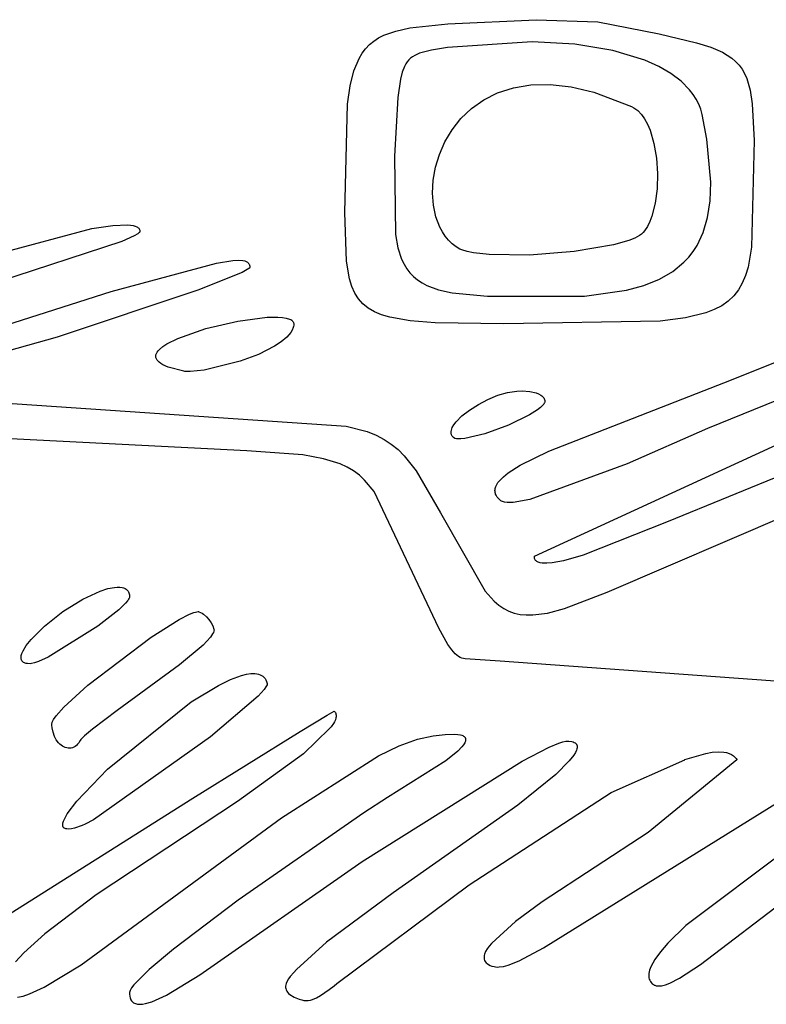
# Model space of a CAD drawing. Extents: x -74.1 to 10.8, y -36.7 to 44.6.
# Tile 133 of 199: x -26.38 to -25.735, y -11.421 to -10.569. Entities that reach past the tile are written whole.
import ezdxf

# ---------------------------------------------------------------- set-up
doc = ezdxf.new("R2010")
doc.units = 0

msp = doc.modelspace()

# ---------------------------------------------------------------- linework, layer by layer
at = {"layer": 'Layer 1', "color": 7, "linetype": 'CONTINUOUS'}
for p, q in [((-26.009943, -10.572795), (-25.933516, -10.569117)), ((-25.933516, -10.569117), (-25.880192, -10.571111)), ((-26.065223, -10.582622), (-26.054846, -10.578934)), ((-26.054846, -10.578934), (-26.0426, -10.576266)), ((-26.0426, -10.576266), (-26.009943, -10.572795)), ((-25.880192, -10.571111), (-25.827071, -10.581273)), ((-26.077611, -10.590689), (-26.073881, -10.587615)), ((-26.073881, -10.587615), (-26.069758, -10.584938)), ((-26.069758, -10.584938), (-26.065223, -10.582622)), ((-25.827071, -10.581273), (-25.794994, -10.589094)), ((-26.083967, -10.59817), (-26.080967, -10.594196)), ((-26.080967, -10.594196), (-26.077611, -10.590689)), ((-26.023943, -10.595426), (-26.034415, -10.598117)), ((-26.010071, -10.593273), (-26.023943, -10.595426)), ((-25.937065, -10.588369), (-26.010071, -10.593273)), ((-25.900108, -10.590384), (-25.937065, -10.588369)), ((-25.867391, -10.595699), (-25.900108, -10.590384)), ((-25.839534, -10.604148), (-25.867391, -10.595699)), ((-25.794994, -10.589094), (-25.782697, -10.593)), ((-25.782697, -10.593), (-25.772604, -10.597312)), ((-26.09102, -10.613253), (-26.08663, -10.602647)), ((-26.08663, -10.602647), (-26.083967, -10.59817)), ((-26.043548, -10.603918), (-26.044931, -10.605575)), ((-26.042029, -10.602449), (-26.043548, -10.603918)), ((-26.040364, -10.601152), (-26.042029, -10.602449)), ((-26.038546, -10.600009), (-26.040364, -10.601152)), ((-26.034415, -10.598117), (-26.038546, -10.600009)), ((-25.827622, -10.609496), (-25.839534, -10.604148)), ((-25.772604, -10.597312), (-25.768316, -10.599716)), ((-25.768316, -10.599716), (-25.764497, -10.602336)), ((-25.764497, -10.602336), (-25.761121, -10.605211)), ((-26.094285, -10.626295), (-26.09102, -10.613253)), ((-26.047321, -10.609523), (-26.049266, -10.614433)), ((-26.046186, -10.607438), (-26.047321, -10.609523)), ((-26.044931, -10.605575), (-26.046186, -10.607438)), ((-25.817158, -10.615567), (-25.827622, -10.609496)), ((-25.761121, -10.605211), (-25.75816, -10.608378)), ((-25.75816, -10.608378), (-25.755587, -10.611876)), ((-25.755587, -10.611876), (-25.753374, -10.615744)), ((-26.050833, -10.620441), (-26.053103, -10.636305)), ((-26.049266, -10.614433), (-26.050833, -10.620441)), ((-25.80822, -10.62234), (-25.817158, -10.615567)), ((-25.753374, -10.615744), (-25.751495, -10.620019)), ((-25.751495, -10.620019), (-25.74863, -10.629945)), ((-26.096573, -10.642058), (-26.094285, -10.626295)), ((-25.966822, -10.632425), (-25.95326, -10.628043)), ((-25.95326, -10.628043), (-25.938179, -10.625568)), ((-25.938179, -10.625568), (-25.921561, -10.625232)), ((-25.921561, -10.625232), (-25.903392, -10.627268)), ((-25.903392, -10.627268), (-25.883654, -10.631911)), ((-25.800885, -10.629794), (-25.80822, -10.62234)), ((-25.797843, -10.63377), (-25.800885, -10.629794)), ((-25.74863, -10.629945), (-25.746773, -10.641961)), ((-26.053103, -10.636305), (-26.056071, -10.687273)), ((-25.989449, -10.64597), (-25.978879, -10.638478)), ((-25.978879, -10.638478), (-25.966822, -10.632425)), ((-25.883654, -10.631911), (-25.851071, -10.644273)), ((-25.795231, -10.637908), (-25.797843, -10.63377)), ((-25.793059, -10.642207), (-25.795231, -10.637908)), ((-26.099053, -10.735774), (-26.096573, -10.642058)), ((-25.998546, -10.654666), (-25.989449, -10.64597)), ((-25.851071, -10.644273), (-25.849214, -10.645226)), ((-25.849214, -10.645226), (-25.847439, -10.64639)), ((-25.847439, -10.64639), (-25.845746, -10.647754)), ((-25.791335, -10.646663), (-25.793059, -10.642207)), ((-25.790071, -10.651273), (-25.791335, -10.646663)), ((-25.746773, -10.641961), (-25.745213, -10.673485)), ((-26.006188, -10.664334), (-25.998546, -10.654666)), ((-25.845746, -10.647754), (-25.842604, -10.651048)), ((-25.842604, -10.651048), (-25.839788, -10.655029)), ((-25.839788, -10.655029), (-25.837294, -10.659619)), ((-25.786105, -10.672494), (-25.790071, -10.651273)), ((-26.01239, -10.67474), (-26.006188, -10.664334)), ((-25.837294, -10.659619), (-25.835122, -10.664738)), ((-25.835122, -10.664738), (-25.831734, -10.676254)), ((-25.782614, -10.709672), (-25.786105, -10.672494)), ((-26.017169, -10.685649), (-26.01239, -10.67474)), ((-25.831734, -10.676254), (-25.829609, -10.688949)), ((-25.745213, -10.673485), (-25.747306, -10.765848)), ((-26.056071, -10.687273), (-26.055134, -10.754852)), ((-26.02054, -10.696829), (-26.017169, -10.685649)), ((-25.829609, -10.688949), (-25.828732, -10.702194)), ((-26.02252, -10.708046), (-26.02054, -10.696829)), ((-25.828732, -10.702194), (-25.829087, -10.715362)), ((-26.023124, -10.719066), (-26.02252, -10.708046)), ((-25.829087, -10.715362), (-25.830661, -10.727826)), ((-25.783165, -10.725742), (-25.782614, -10.709672)), ((-26.022369, -10.729656), (-26.023124, -10.719066)), ((-26.02027, -10.739582), (-26.022369, -10.729656)), ((-25.830661, -10.727826), (-25.833439, -10.738956)), ((-25.785299, -10.740207), (-25.783165, -10.725742)), ((-26.097429, -10.777916), (-26.099053, -10.735774)), ((-26.016845, -10.748611), (-26.02027, -10.739582)), ((-25.833439, -10.738956), (-25.835274, -10.743826)), ((-25.789052, -10.753121), (-25.785299, -10.740207)), ((-26.317547, -10.749849), (-26.299402, -10.74712)), ((-26.299402, -10.74712), (-26.28644, -10.746623)), ((-26.28644, -10.746623), (-26.281904, -10.747207)), ((-26.281904, -10.747207), (-26.280122, -10.747707)), ((-26.280122, -10.747707), (-26.278664, -10.748345)), ((-26.278664, -10.748345), (-26.278056, -10.748716)), ((-26.278056, -10.748716), (-26.27753, -10.749121)), ((-26.27753, -10.749121), (-26.277084, -10.74956)), ((-26.277084, -10.74956), (-26.27672, -10.750034)), ((-26.014639, -10.752715), (-26.016845, -10.748611)), ((-25.837405, -10.748126), (-25.839829, -10.75178)), ((-25.835274, -10.743826), (-25.837405, -10.748126)), ((-26.436145, -10.781501), (-26.317547, -10.749849)), ((-26.281122, -10.7562), (-26.29176, -10.761077)), ((-26.277927, -10.754317), (-26.281122, -10.7562)), ((-26.276904, -10.753528), (-26.277927, -10.754317)), ((-26.276542, -10.753173), (-26.276904, -10.753528)), ((-26.27672, -10.750034), (-26.276436, -10.750543)), ((-26.276282, -10.752846), (-26.276542, -10.753173)), ((-26.276436, -10.750543), (-26.276234, -10.751085)), ((-26.27619, -10.752692), (-26.276282, -10.752846)), ((-26.276234, -10.751085), (-26.276112, -10.751662)), ((-26.276124, -10.752545), (-26.27619, -10.752692)), ((-26.276085, -10.752406), (-26.276124, -10.752545)), ((-26.276112, -10.751662), (-26.276071, -10.752273)), ((-26.276075, -10.752339), (-26.276085, -10.752406)), ((-26.276071, -10.752273), (-26.276075, -10.752339)), ((-26.055134, -10.754852), (-26.05301, -10.766528)), ((-26.012108, -10.756508), (-26.014639, -10.752715)), ((-26.009253, -10.75996), (-26.012108, -10.756508)), ((-25.848227, -10.758088), (-25.853413, -10.760205)), ((-25.844134, -10.755841), (-25.848227, -10.758088)), ((-25.842535, -10.75467), (-25.844134, -10.755841)), ((-25.84115, -10.753339), (-25.842535, -10.75467)), ((-25.839829, -10.75178), (-25.84115, -10.753339)), ((-25.794464, -10.764542), (-25.789052, -10.753121)), ((-26.29176, -10.761077), (-26.489832, -10.825541)), ((-26.05301, -10.766528), (-26.049814, -10.776412)), ((-26.006076, -10.763041), (-26.009253, -10.75996)), ((-26.002579, -10.765722), (-26.006076, -10.763041)), ((-25.999539, -10.767551), (-26.002579, -10.765722)), ((-25.866588, -10.764023), (-25.900809, -10.769799)), ((-25.853413, -10.760205), (-25.866588, -10.764023)), ((-25.797803, -10.769709), (-25.794464, -10.764542)), ((-25.747306, -10.765848), (-25.750358, -10.783089)), ((-25.997737, -10.76834), (-25.999539, -10.767551)), ((-25.993268, -10.769725), (-25.997737, -10.76834)), ((-25.987745, -10.770857), (-25.993268, -10.769725)), ((-25.974017, -10.772393), (-25.987745, -10.770857)), ((-25.939163, -10.772734), (-25.974017, -10.772393)), ((-25.900809, -10.769799), (-25.939163, -10.772734)), ((-25.805773, -10.778992), (-25.801571, -10.774523)), ((-25.801571, -10.774523), (-25.797803, -10.769709)), ((-26.30094, -10.804161), (-26.209828, -10.779783)), ((-26.209828, -10.779783), (-26.195799, -10.777563)), ((-26.195799, -10.777563), (-26.190796, -10.777293)), ((-26.190796, -10.777293), (-26.186973, -10.777547)), ((-26.186973, -10.777547), (-26.185467, -10.777862)), ((-26.185467, -10.777862), (-26.18421, -10.778299)), ((-26.18421, -10.778299), (-26.183671, -10.778561)), ((-26.183671, -10.778561), (-26.183188, -10.778853)), ((-26.183188, -10.778853), (-26.182761, -10.779173)), ((-26.182761, -10.779173), (-26.182386, -10.779521)), ((-26.182386, -10.779521), (-26.182062, -10.779897)), ((-26.182062, -10.779897), (-26.181788, -10.780301)), ((-26.181788, -10.780301), (-26.181561, -10.780731)), ((-26.181561, -10.780731), (-26.18138, -10.781188)), ((-26.181268, -10.783753), (-26.181419, -10.783938)), ((-26.18138, -10.781188), (-26.181242, -10.781672)), ((-26.181159, -10.78358), (-26.181268, -10.783753)), ((-26.181242, -10.781672), (-26.181146, -10.78218)), ((-26.181121, -10.783499), (-26.181159, -10.78358)), ((-26.181146, -10.78218), (-26.181071, -10.783273)), ((-26.181093, -10.783421), (-26.181121, -10.783499)), ((-26.181077, -10.783345), (-26.181093, -10.783421)), ((-26.181071, -10.783273), (-26.181077, -10.783345)), ((-26.094787, -10.793366), (-26.097429, -10.777916)), ((-26.049814, -10.776412), (-26.047764, -10.780729)), ((-26.047764, -10.780729), (-26.045387, -10.784653)), ((-25.815497, -10.786921), (-25.805773, -10.778992)), ((-25.750358, -10.783089), (-25.752586, -10.790461)), ((-26.187741, -10.78775), (-26.226066, -10.803157)), ((-26.183195, -10.785302), (-26.187741, -10.78775)), ((-26.181848, -10.784345), (-26.183195, -10.785302)), ((-26.181419, -10.783938), (-26.181848, -10.784345)), ((-26.045387, -10.784653), (-26.042663, -10.788203)), ((-26.042663, -10.788203), (-26.039571, -10.791398)), ((-26.039571, -10.791398), (-26.036094, -10.794257)), ((-25.827012, -10.79355), (-25.815497, -10.786921)), ((-25.752586, -10.790461), (-25.755361, -10.797059)), ((-26.092783, -10.799853), (-26.094787, -10.793366)), ((-26.090236, -10.805576), (-26.092783, -10.799853)), ((-26.036094, -10.794257), (-26.032209, -10.796796)), ((-26.032209, -10.796796), (-26.027899, -10.799036)), ((-26.027899, -10.799036), (-26.017919, -10.80269)), ((-25.85557, -10.803134), (-25.840357, -10.798936)), ((-25.840357, -10.798936), (-25.827012, -10.79355)), ((-25.764825, -10.88077), (-25.552651, -10.795045)), ((-25.755361, -10.797059), (-25.758744, -10.802925)), ((-26.403325, -10.836868), (-26.30094, -10.804161)), ((-26.226066, -10.803157), (-26.34771, -10.843696)), ((-26.087083, -10.810585), (-26.090236, -10.805576)), ((-26.017919, -10.80269), (-26.005998, -10.805365)), ((-26.005998, -10.805365), (-25.975694, -10.808375)), ((-25.975694, -10.808375), (-25.89175, -10.808187)), ((-25.89175, -10.808187), (-25.85557, -10.803134)), ((-25.762793, -10.808102), (-25.767569, -10.812632)), ((-25.758744, -10.802925), (-25.762793, -10.808102)), ((-26.083258, -10.814927), (-26.087083, -10.810585)), ((-26.078696, -10.818648), (-26.083258, -10.814927)), ((-25.773132, -10.81656), (-25.77954, -10.819928)), ((-25.767569, -10.812632), (-25.773132, -10.81656)), ((-26.073334, -10.821798), (-26.078696, -10.818648)), ((-26.067106, -10.824423), (-26.073334, -10.821798)), ((-26.059947, -10.826571), (-26.067106, -10.824423)), ((-25.786854, -10.822778), (-25.804439, -10.827099)), ((-25.77954, -10.819928), (-25.786854, -10.822778)), ((-26.218975, -10.836296), (-26.191439, -10.829829)), ((-26.191439, -10.829829), (-26.166091, -10.826545)), ((-26.166091, -10.826545), (-26.156767, -10.826401)), ((-26.156767, -10.826401), (-26.152842, -10.826691)), ((-26.152842, -10.826691), (-26.149491, -10.82724)), ((-26.149491, -10.82724), (-26.146776, -10.828059)), ((-26.146776, -10.828059), (-26.145676, -10.828575)), ((-26.145676, -10.828575), (-26.144759, -10.829163)), ((-26.144759, -10.829163), (-26.144372, -10.829485)), ((-26.144372, -10.829485), (-26.144033, -10.829825)), ((-26.144033, -10.829825), (-26.143743, -10.830185)), ((-26.143743, -10.830185), (-26.143504, -10.830563)), ((-26.14329, -10.834423), (-26.143559, -10.835492)), ((-26.143504, -10.830563), (-26.143316, -10.830961)), ((-26.143316, -10.830961), (-26.143181, -10.831379)), ((-26.143127, -10.83335), (-26.14329, -10.834423)), ((-26.143181, -10.831379), (-26.143099, -10.831816)), ((-26.143071, -10.832273), (-26.143127, -10.83335)), ((-26.143099, -10.831816), (-26.143071, -10.832273)), ((-26.042578, -10.829626), (-26.059947, -10.826571)), ((-26.020711, -10.831343), (-26.042578, -10.829626)), ((-25.961408, -10.832287), (-26.020711, -10.831343)), ((-25.826363, -10.829865), (-25.961408, -10.832287)), ((-25.804439, -10.827099), (-25.826363, -10.829865)), ((-25.40562, -10.832878), (-25.81935, -11.003358)), ((-26.243343, -10.844845), (-26.218975, -10.836296)), ((-26.14721, -10.841797), (-26.149132, -10.843844)), ((-26.145625, -10.83972), (-26.14721, -10.841797)), ((-26.1444, -10.837617), (-26.145625, -10.83972)), ((-26.143559, -10.835492), (-26.1444, -10.837617)), ((-26.34771, -10.843696), (-26.39923, -10.858229)), ((-26.256318, -10.85196), (-26.252665, -10.849555)), ((-26.252665, -10.849555), (-26.243343, -10.844845)), ((-26.159686, -10.851653), (-26.173664, -10.858663)), ((-26.153884, -10.847833), (-26.159686, -10.851653)), ((-26.149132, -10.843844), (-26.153884, -10.847833)), ((-26.262382, -10.860337), (-26.262344, -10.85975)), ((-26.262353, -10.86092), (-26.262382, -10.860337)), ((-26.262344, -10.85975), (-26.26224, -10.859161)), ((-26.26224, -10.859161), (-26.262071, -10.858569)), ((-26.262071, -10.858569), (-26.261839, -10.857975)), ((-26.261839, -10.857975), (-26.261189, -10.85678)), ((-26.261189, -10.85678), (-26.260302, -10.855579)), ((-26.260302, -10.855579), (-26.259187, -10.854373)), ((-26.259187, -10.854373), (-26.256318, -10.85196)), ((-26.173664, -10.858663), (-26.189507, -10.864615)), ((-25.613141, -10.853102), (-25.785405, -10.922698)), ((-26.262256, -10.8615), (-26.262353, -10.86092)), ((-26.262088, -10.862077), (-26.262256, -10.8615)), ((-26.26185, -10.862649), (-26.262088, -10.862077)), ((-26.261538, -10.863217), (-26.26185, -10.862649)), ((-26.261153, -10.863781), (-26.261538, -10.863217)), ((-26.260693, -10.864339), (-26.261153, -10.863781)), ((-26.259542, -10.865441), (-26.260693, -10.864339)), ((-26.258075, -10.866521), (-26.259542, -10.865441)), ((-26.256281, -10.867577), (-26.258075, -10.866521)), ((-26.251671, -10.869605), (-26.256281, -10.867577)), ((-26.189507, -10.864615), (-26.220553, -10.872315)), ((-26.238071, -10.873273), (-26.251671, -10.869605)), ((-26.23714, -10.873397), (-26.238071, -10.873273)), ((-26.232638, -10.873548), (-26.23714, -10.873397)), ((-26.220553, -10.872315), (-26.232638, -10.873548)), ((-25.922617, -10.942491), (-25.764825, -10.88077)), ((-26.533126, -10.891132), (-26.097691, -10.920622)), ((-25.975204, -10.897581), (-25.966632, -10.894035)), ((-25.966632, -10.894035), (-25.958169, -10.891535)), ((-25.958169, -10.891535), (-25.950206, -10.89034)), ((-25.950206, -10.89034), (-25.945518, -10.890314)), ((-25.945518, -10.890314), (-25.939009, -10.890856)), ((-25.939009, -10.890856), (-25.933612, -10.892031)), ((-25.933612, -10.892031), (-25.931393, -10.892856)), ((-25.931393, -10.892856), (-25.929525, -10.893839)), ((-25.929525, -10.893839), (-25.928731, -10.89439)), ((-25.928731, -10.89439), (-25.928035, -10.89498)), ((-25.991112, -10.906786), (-25.983494, -10.901917)), ((-25.983494, -10.901917), (-25.975204, -10.897581)), ((-25.927737, -10.902725), (-25.929704, -10.904676)), ((-25.928035, -10.89498), (-25.927439, -10.89561)), ((-25.927022, -10.9018), (-25.927737, -10.902725)), ((-25.927439, -10.89561), (-25.926946, -10.896279)), ((-25.9265, -10.900914), (-25.927022, -10.9018)), ((-25.926946, -10.896279), (-25.92656, -10.896988)), ((-25.92656, -10.896988), (-25.926283, -10.897737)), ((-25.926315, -10.900487), (-25.9265, -10.900914)), ((-25.92618, -10.900071), (-25.926315, -10.900487)), ((-25.926283, -10.897737), (-25.926125, -10.898487)), ((-25.926099, -10.899666), (-25.92618, -10.900071)), ((-25.926125, -10.898487), (-25.926071, -10.899273)), ((-25.926071, -10.899273), (-25.926099, -10.899666)), ((-25.997668, -10.911931), (-25.991112, -10.906786)), ((-25.939234, -10.911091), (-25.957568, -10.919892)), ((-25.932327, -10.90674), (-25.939234, -10.911091)), ((-25.929704, -10.904676), (-25.932327, -10.90674)), ((-26.006028, -10.92202), (-26.004654, -10.919603)), ((-26.004654, -10.919603), (-26.00277, -10.917095)), ((-26.00277, -10.917095), (-25.997668, -10.911931)), ((-25.957568, -10.919892), (-25.977872, -10.927309)), ((-26.183752, -10.942131), (-26.489773, -10.926477)), ((-26.097691, -10.920622), (-26.079635, -10.925514)), ((-26.079635, -10.925514), (-26.071965, -10.928604)), ((-26.071965, -10.928604), (-26.065038, -10.932194)), ((-26.007052, -10.926449), (-26.007027, -10.925403)), ((-26.006913, -10.927449), (-26.007052, -10.926449)), ((-26.007027, -10.925403), (-26.006844, -10.924313)), ((-26.00678, -10.92793), (-26.006913, -10.927449)), ((-26.006844, -10.924313), (-26.006509, -10.923184)), ((-26.006604, -10.928398), (-26.00678, -10.92793)), ((-26.006383, -10.928852), (-26.006604, -10.928398)), ((-26.006509, -10.923184), (-26.006028, -10.92202)), ((-25.977872, -10.927309), (-25.995283, -10.931522)), ((-25.93507, -11.033273), (-25.696769, -10.923433)), ((-25.785405, -10.922698), (-25.854954, -10.953287)), ((-26.065038, -10.932194), (-26.058732, -10.936336)), ((-26.058732, -10.936336), (-26.052928, -10.941084)), ((-26.006118, -10.929292), (-26.006383, -10.928852)), ((-26.005807, -10.929717), (-26.006118, -10.929292)), ((-26.005046, -10.93052), (-26.005807, -10.929717)), ((-26.004093, -10.931259), (-26.005046, -10.93052)), ((-26.004039, -10.931288), (-26.004093, -10.931259)), ((-26.00394, -10.931331), (-26.004039, -10.931288)), ((-26.003515, -10.931485), (-26.00394, -10.931331)), ((-26.002533, -10.93172), (-26.003515, -10.931485)), ((-26.001383, -10.931859), (-26.002533, -10.93172)), ((-25.998613, -10.931862), (-26.001383, -10.931859)), ((-25.995283, -10.931522), (-25.998613, -10.931862)), ((-26.135206, -10.945701), (-26.183752, -10.942131)), ((-26.052928, -10.941084), (-26.047503, -10.94649)), ((-25.947355, -10.954515), (-25.922617, -10.942491)), ((-25.872229, -11.064341), (-25.584312, -10.940499)), ((-26.117403, -10.948897), (-26.135206, -10.945701)), ((-26.103018, -10.953392), (-26.117403, -10.948897)), ((-26.096897, -10.956211), (-26.103018, -10.953392)), ((-26.047503, -10.94649), (-26.037306, -10.959489)), ((-25.854954, -10.953287), (-25.939024, -10.984107)), ((-26.091378, -10.959455), (-26.096897, -10.956211)), ((-26.086377, -10.963159), (-26.091378, -10.959455)), ((-26.037306, -10.959489), (-26.016132, -10.995719)), ((-25.96185, -10.964525), (-25.957668, -10.961138)), ((-25.957668, -10.961138), (-25.947355, -10.954515)), ((-26.081811, -10.967355), (-26.086377, -10.963159)), ((-26.073644, -10.977361), (-26.081811, -10.967355)), ((-25.967607, -10.971338), (-25.966535, -10.969637)), ((-25.966535, -10.969637), (-25.965207, -10.967933)), ((-25.965207, -10.967933), (-25.96185, -10.964525)), ((-26.01779, -11.095472), (-26.073644, -10.977361)), ((-25.969125, -10.976394), (-25.969061, -10.975558)), ((-25.969108, -10.977226), (-25.969125, -10.976394)), ((-25.969009, -10.978054), (-25.969108, -10.977226)), ((-25.969061, -10.975558), (-25.968918, -10.974719)), ((-25.968826, -10.978878), (-25.969009, -10.978054)), ((-25.968918, -10.974719), (-25.968407, -10.973033)), ((-25.968556, -10.979698), (-25.968826, -10.978878)), ((-25.968198, -10.980512), (-25.968556, -10.979698)), ((-25.968407, -10.973033), (-25.967607, -10.971338)), ((-25.967207, -10.982124), (-25.968198, -10.980512)), ((-25.965837, -10.983712), (-25.967207, -10.982124)), ((-25.964071, -10.985273), (-25.965837, -10.983712)), ((-25.963423, -10.985698), (-25.964071, -10.985273)), ((-25.962675, -10.986057), (-25.963423, -10.985698)), ((-25.961829, -10.986354), (-25.962675, -10.986057)), ((-25.960888, -10.986588), (-25.961829, -10.986354)), ((-25.95873, -10.986877), (-25.960888, -10.986588)), ((-25.953374, -10.986768), (-25.95873, -10.986877)), ((-25.939024, -10.984107), (-25.953374, -10.986768)), ((-26.016132, -10.995719), (-25.977636, -11.063611)), ((-25.81935, -11.003358), (-25.892902, -11.032308)), ((-25.935089, -11.033754), (-25.935077, -11.033355)), ((-25.935045, -11.034505), (-25.935089, -11.033754)), ((-25.935077, -11.033355), (-25.935074, -11.033304)), ((-25.934909, -11.035195), (-25.935045, -11.034505)), ((-25.934687, -11.035825), (-25.934909, -11.035195)), ((-25.934381, -11.036398), (-25.934687, -11.035825)), ((-25.933994, -11.036915), (-25.934381, -11.036398)), ((-25.933532, -11.037377), (-25.933994, -11.036915)), ((-25.932996, -11.037788), (-25.933532, -11.037377)), ((-25.93239, -11.038148), (-25.932996, -11.037788)), ((-25.931718, -11.038459), (-25.93239, -11.038148)), ((-25.930191, -11.038943), (-25.931718, -11.038459)), ((-25.92844, -11.039253), (-25.930191, -11.038943)), ((-25.924382, -11.03941), (-25.92844, -11.039253)), ((-25.919768, -11.039045), (-25.924382, -11.03941)), ((-25.909765, -11.037209), (-25.919768, -11.039045)), ((-25.892902, -11.032308), (-25.909765, -11.037209)), ((-26.325496, -11.070434), (-26.310369, -11.063429)), ((-26.310369, -11.063429), (-26.30383, -11.06133)), ((-26.30383, -11.06133), (-26.298105, -11.060198)), ((-26.298105, -11.060198), (-26.29558, -11.060004)), ((-26.29558, -11.060004), (-26.293295, -11.06006)), ((-26.293295, -11.06006), (-26.291263, -11.060371)), ((-26.291263, -11.060371), (-26.290346, -11.060623)), ((-26.290346, -11.060623), (-26.289497, -11.06094)), ((-26.289497, -11.06094), (-26.288718, -11.061322)), ((-26.288718, -11.061322), (-26.288009, -11.061769)), ((-26.288009, -11.061769), (-26.287373, -11.062283)), ((-26.287373, -11.062283), (-26.286811, -11.062862)), ((-26.286811, -11.062862), (-26.286325, -11.063509)), ((-26.286325, -11.063509), (-26.285916, -11.064222)), ((-26.285916, -11.064222), (-26.285585, -11.065003)), ((-25.977636, -11.063611), (-25.969878, -11.072212)), ((-25.908964, -11.078553), (-25.872229, -11.064341)), ((-26.342697, -11.081016), (-26.325496, -11.070434)), ((-26.286453, -11.071454), (-26.288382, -11.073851)), ((-26.285787, -11.070405), (-26.286453, -11.071454)), ((-26.285333, -11.069465), (-26.285787, -11.070405)), ((-26.285585, -11.065003), (-26.285335, -11.065852)), ((-26.285335, -11.065852), (-26.285167, -11.066769)), ((-26.285188, -11.069038), (-26.285333, -11.069465)), ((-26.285101, -11.068641), (-26.285188, -11.069038)), ((-26.285167, -11.066769), (-26.285071, -11.068273)), ((-26.285071, -11.068273), (-26.285101, -11.068641)), ((-25.969878, -11.072212), (-25.96582, -11.075633)), ((-26.358423, -11.09371), (-26.342697, -11.081016)), ((-26.294345, -11.079656), (-26.312439, -11.093822)), ((-26.288382, -11.073851), (-26.294345, -11.079656)), ((-26.229547, -11.081995), (-26.228075, -11.081545)), ((-26.228075, -11.081545), (-26.226808, -11.081276)), ((-26.226808, -11.081276), (-26.225754, -11.081197)), ((-26.225754, -11.081197), (-26.22531, -11.08123)), ((-26.22531, -11.08123), (-26.22511, -11.081265)), ((-26.22511, -11.081265), (-26.225001, -11.081297)), ((-26.225001, -11.081297), (-26.223616, -11.081863)), ((-26.223616, -11.081863), (-26.222274, -11.082595)), ((-25.96582, -11.075633), (-25.961588, -11.078473)), ((-25.961588, -11.078473), (-25.957142, -11.080737)), ((-25.957142, -11.080737), (-25.952441, -11.082428)), ((-25.923681, -11.082426), (-25.908964, -11.078553)), ((-26.266218, -11.103414), (-26.242129, -11.088115)), ((-26.242129, -11.088115), (-26.233065, -11.083412)), ((-26.233065, -11.083412), (-26.229547, -11.081995)), ((-26.222274, -11.082595), (-26.22098, -11.083474)), ((-26.22098, -11.083474), (-26.21856, -11.085607)), ((-26.21856, -11.085607), (-26.216402, -11.088126)), ((-26.216402, -11.088126), (-26.214551, -11.090893)), ((-25.952441, -11.082428), (-25.947444, -11.08355)), ((-25.947444, -11.08355), (-25.94211, -11.084106)), ((-25.94211, -11.084106), (-25.936399, -11.084102)), ((-25.936399, -11.084102), (-25.923681, -11.082426)), ((-26.370104, -11.105393), (-26.358423, -11.09371)), ((-26.312439, -11.093822), (-26.355306, -11.12048)), ((-26.214551, -11.090893), (-26.213137, -11.093591)), ((-26.213137, -11.093591), (-26.212071, -11.096273)), ((-26.212156, -11.098215), (-26.212574, -11.099297)), ((-26.212033, -11.097723), (-26.212156, -11.098215)), ((-26.212071, -11.096273), (-26.212021, -11.096454)), ((-26.211969, -11.097265), (-26.212033, -11.097723)), ((-26.212021, -11.096454), (-26.211965, -11.096842)), ((-26.211965, -11.096842), (-26.211969, -11.097265)), ((-26.009827, -11.109619), (-26.01779, -11.095472)), ((-26.374223, -11.11059), (-26.370104, -11.105393)), ((-26.321011, -11.144928), (-26.266218, -11.103414)), ((-26.215144, -11.103282), (-26.221371, -11.110084)), ((-26.213216, -11.100507), (-26.215144, -11.103282)), ((-26.212574, -11.099297), (-26.213216, -11.100507)), ((-26.37801, -11.11729), (-26.37708, -11.11522)), ((-26.37708, -11.11522), (-26.374223, -11.11059)), ((-26.221371, -11.110084), (-26.241713, -11.127341)), ((-26.006506, -11.114309), (-26.009827, -11.109619)), ((-26.003468, -11.117687), (-26.006506, -11.114309)), ((-26.37882, -11.120874), (-26.378752, -11.120051)), ((-26.378796, -11.121645), (-26.37882, -11.120874)), ((-26.378678, -11.122362), (-26.378796, -11.121645)), ((-26.378752, -11.120051), (-26.378594, -11.119179)), ((-26.378466, -11.123025), (-26.378678, -11.122362)), ((-26.378594, -11.119179), (-26.37801, -11.11729)), ((-26.378159, -11.123631), (-26.378466, -11.123025)), ((-26.377754, -11.124179), (-26.378159, -11.123631)), ((-26.37725, -11.124667), (-26.377754, -11.124179)), ((-26.363665, -11.124315), (-26.367049, -11.125515)), ((-26.355306, -11.12048), (-26.363665, -11.124315)), ((-26.002018, -11.11895), (-26.003468, -11.117687)), ((-26.000595, -11.119963), (-26.002018, -11.11895)), ((-25.999185, -11.120753), (-26.000595, -11.119963)), ((-25.997772, -11.121346), (-25.999185, -11.120753)), ((-25.996342, -11.121768), (-25.997772, -11.121346)), ((-25.99488, -11.122045), (-25.996342, -11.121768)), ((-25.964549, -11.124074), (-25.99488, -11.122045)), ((-25.054872, -11.190537), (-25.964549, -11.124074)), ((-26.376647, -11.125093), (-26.37725, -11.124667)), ((-26.375943, -11.125457), (-26.376647, -11.125093)), ((-26.375136, -11.125756), (-26.375943, -11.125457)), ((-26.374226, -11.125989), (-26.375136, -11.125756)), ((-26.37321, -11.126153), (-26.374226, -11.125989)), ((-26.370905, -11.126271), (-26.37321, -11.126153)), ((-26.369796, -11.126168), (-26.370905, -11.126271)), ((-26.367049, -11.125515), (-26.369796, -11.126168)), ((-26.241713, -11.127341), (-26.295692, -11.166653)), ((-26.208177, -11.145043), (-26.197635, -11.139954)), ((-26.197635, -11.139954), (-26.188196, -11.136491)), ((-26.188196, -11.136491), (-26.183962, -11.135438)), ((-26.183962, -11.135438), (-26.18009, -11.134873)), ((-26.18009, -11.134873), (-26.176609, -11.134824)), ((-26.176609, -11.134824), (-26.175024, -11.135002)), ((-26.175024, -11.135002), (-26.173547, -11.135319)), ((-26.173547, -11.135319), (-26.172183, -11.135778)), ((-26.172183, -11.135778), (-26.170934, -11.136383)), ((-26.170934, -11.136383), (-26.169804, -11.137138)), ((-26.169804, -11.137138), (-26.168798, -11.138046)), ((-26.168798, -11.138046), (-26.167917, -11.13911)), ((-26.167917, -11.13911), (-26.167167, -11.140333)), ((-26.167167, -11.140333), (-26.166551, -11.14172)), ((-26.341874, -11.163911), (-26.321011, -11.144928)), ((-26.231648, -11.159225), (-26.208177, -11.145043)), ((-26.168712, -11.148616), (-26.173962, -11.154397)), ((-26.167088, -11.146358), (-26.168712, -11.148616)), ((-26.166547, -11.145401), (-26.167088, -11.146358)), ((-26.166551, -11.14172), (-26.166071, -11.143273)), ((-26.166193, -11.144566), (-26.166547, -11.145401)), ((-26.166088, -11.144195), (-26.166193, -11.144566)), ((-26.166032, -11.143855), (-26.166088, -11.144195)), ((-26.166071, -11.143273), (-26.166043, -11.143407)), ((-26.166043, -11.143407), (-26.166027, -11.143548)), ((-26.166027, -11.143548), (-26.166032, -11.143855)), ((-26.173962, -11.154397), (-26.214903, -11.189466)), ((-26.348519, -11.171377), (-26.341874, -11.163911)), ((-26.295692, -11.166653), (-26.316946, -11.182803)), ((-26.304102, -11.217596), (-26.231648, -11.159225)), ((-26.351342, -11.175719), (-26.350626, -11.174405)), ((-26.350626, -11.174405), (-26.348519, -11.171377)), ((-26.13754, -11.184942), (-26.114102, -11.170854)), ((-26.114102, -11.170854), (-26.108222, -11.167363)), ((-26.108222, -11.167363), (-26.108068, -11.167277)), ((-26.108068, -11.167277), (-26.107528, -11.167898)), ((-26.107068, -11.174765), (-26.107778, -11.176407)), ((-26.107528, -11.167898), (-26.107103, -11.168559)), ((-26.107103, -11.168559), (-26.106784, -11.169256)), ((-26.106598, -11.173124), (-26.107068, -11.174765)), ((-26.106784, -11.169256), (-26.106568, -11.169985)), ((-26.106468, -11.172314), (-26.106598, -11.173124)), ((-26.106568, -11.169985), (-26.106447, -11.170741)), ((-26.106415, -11.171519), (-26.106468, -11.172314)), ((-26.106447, -11.170741), (-26.106415, -11.171519)), ((-26.352071, -11.178385), (-26.352051, -11.177909)), ((-26.352048, -11.179484), (-26.352071, -11.178385)), ((-26.352051, -11.177909), (-26.351967, -11.177418)), ((-26.351891, -11.181612), (-26.352048, -11.179484)), ((-26.351967, -11.177418), (-26.35182, -11.176889)), ((-26.351163, -11.185569), (-26.351891, -11.181612)), ((-26.35182, -11.176889), (-26.351342, -11.175719)), ((-26.316946, -11.182803), (-26.32398, -11.188687)), ((-26.112096, -11.182301), (-26.134559, -11.204186)), ((-26.112065, -11.182267), (-26.112096, -11.182301)), ((-26.110866, -11.180974), (-26.112056, -11.182258)), ((-26.108679, -11.178012), (-26.110866, -11.180974)), ((-26.107778, -11.176407), (-26.108679, -11.178012)), ((-26.34995, -11.189099), (-26.351163, -11.185569)), ((-26.348328, -11.192167), (-26.34995, -11.189099)), ((-26.346376, -11.194739), (-26.348328, -11.192167)), ((-26.327735, -11.192651), (-26.328981, -11.194763)), ((-26.32714, -11.191859), (-26.327735, -11.192651)), ((-26.326309, -11.190931), (-26.32714, -11.191859)), ((-26.32398, -11.188687), (-26.326309, -11.190931)), ((-26.214903, -11.189466), (-26.316039, -11.261186)), ((-26.230318, -11.242725), (-26.13754, -11.184942)), ((-26.052087, -11.197415), (-26.036186, -11.191597)), ((-26.036186, -11.191597), (-26.022576, -11.188723)), ((-26.022576, -11.188723), (-26.012078, -11.187472)), ((-26.012078, -11.187472), (-26.004244, -11.187221)), ((-26.004244, -11.187221), (-26.001256, -11.187441)), ((-26.001256, -11.187441), (-25.998852, -11.187875)), ((-25.998852, -11.187875), (-25.997859, -11.188169)), ((-25.997859, -11.188169), (-25.997003, -11.188512)), ((-25.997003, -11.188512), (-25.996278, -11.188903)), ((-25.996278, -11.188903), (-25.995682, -11.189339)), ((-25.995682, -11.189339), (-25.995431, -11.189575)), ((-25.995431, -11.189575), (-25.995211, -11.189821)), ((-25.995211, -11.189821), (-25.995022, -11.190078)), ((-25.995022, -11.190078), (-25.994862, -11.190346)), ((-25.994862, -11.190346), (-25.994732, -11.190624)), ((-25.994732, -11.190624), (-25.994631, -11.190912)), ((-25.994549, -11.192501), (-25.994704, -11.193202)), ((-25.994631, -11.190912), (-25.994559, -11.191211)), ((-25.994559, -11.191211), (-25.994515, -11.191519)), ((-25.994499, -11.191837), (-25.994549, -11.192501)), ((-25.994515, -11.191519), (-25.994499, -11.191837)), ((-26.3453, -11.195829), (-26.346376, -11.194739)), ((-26.34417, -11.196782), (-26.3453, -11.195829)), ((-26.342996, -11.197593), (-26.34417, -11.196782)), ((-26.341787, -11.198259), (-26.342996, -11.197593)), ((-26.340554, -11.198776), (-26.341787, -11.198259)), ((-26.339306, -11.199138), (-26.340554, -11.198776)), ((-26.338052, -11.199343), (-26.339306, -11.199138)), ((-26.336802, -11.199384), (-26.338052, -11.199343)), ((-26.335566, -11.199259), (-26.336802, -11.199384)), ((-26.334354, -11.198962), (-26.335566, -11.199259)), ((-26.333174, -11.198491), (-26.334354, -11.198962)), ((-26.332038, -11.197839), (-26.333174, -11.198491)), ((-26.330954, -11.197003), (-26.332038, -11.197839)), ((-26.329932, -11.195979), (-26.330954, -11.197003)), ((-26.328981, -11.194763), (-26.329932, -11.195979)), ((-26.069812, -11.20591), (-26.052087, -11.197415)), ((-25.997678, -11.198092), (-26.001348, -11.201896)), ((-25.996321, -11.196342), (-25.997678, -11.198092)), ((-25.995321, -11.194708), (-25.996321, -11.196342)), ((-25.994963, -11.193938), (-25.995321, -11.194708)), ((-25.994704, -11.193202), (-25.994963, -11.193938)), ((-25.945637, -11.210544), (-25.922303, -11.198387)), ((-25.922303, -11.198387), (-25.913879, -11.194868)), ((-25.913879, -11.194868), (-25.910601, -11.193837)), ((-25.910601, -11.193837), (-25.907994, -11.193327)), ((-25.907994, -11.193327), (-25.905324, -11.193324)), ((-25.905324, -11.193324), (-25.902707, -11.19366)), ((-25.902707, -11.19366), (-25.901629, -11.193942)), ((-25.901629, -11.193942), (-25.9007, -11.194296)), ((-25.9007, -11.194296), (-25.899918, -11.194722)), ((-25.899918, -11.194722), (-25.899277, -11.195218)), ((-25.898656, -11.200945), (-25.899621, -11.203006)), ((-25.899277, -11.195218), (-25.899009, -11.195491)), ((-25.899009, -11.195491), (-25.898775, -11.195781)), ((-25.898775, -11.195781), (-25.898575, -11.196087)), ((-25.89834, -11.199992), (-25.898656, -11.200945)), ((-25.898575, -11.196087), (-25.898408, -11.196409)), ((-25.898408, -11.196409), (-25.898275, -11.196747)), ((-25.898141, -11.199094), (-25.89834, -11.199992)), ((-25.898275, -11.196747), (-25.898174, -11.1971)), ((-25.898174, -11.1971), (-25.898105, -11.197469)), ((-25.898061, -11.198252), (-25.898141, -11.199094)), ((-25.898105, -11.197469), (-25.898061, -11.198252)), ((-26.134559, -11.204186), (-26.191597, -11.245564)), ((-26.153577, -11.259528), (-26.069812, -11.20591)), ((-26.001348, -11.201896), (-26.011752, -11.210382)), ((-25.90101, -11.205262), (-25.904946, -11.210297)), ((-25.899621, -11.203006), (-25.90101, -11.205262)), ((-25.868699, -11.237786), (-25.805145, -11.2093)), ((-25.760118, -11.209318), (-25.83673, -11.272162)), ((-25.805145, -11.2093), (-25.805053, -11.209267)), ((-25.805053, -11.209267), (-25.786788, -11.203802)), ((-25.786788, -11.203802), (-25.78146, -11.2029)), ((-25.78146, -11.2029), (-25.77622, -11.202506)), ((-25.77622, -11.202506), (-25.771267, -11.202781)), ((-25.771267, -11.202781), (-25.76896, -11.203219)), ((-25.76896, -11.203219), (-25.766798, -11.203886)), ((-25.766798, -11.203886), (-25.764806, -11.2048)), ((-25.764806, -11.2048), (-25.763009, -11.205983)), ((-25.763009, -11.205983), (-25.761431, -11.207454)), ((-25.761431, -11.207454), (-25.760732, -11.208303)), ((-25.760732, -11.208303), (-25.760097, -11.209233)), ((-25.760078, -11.209263), (-25.760118, -11.209318)), ((-26.330636, -11.245265), (-26.304102, -11.217596)), ((-26.08384, -11.297407), (-25.945637, -11.210544)), ((-26.011752, -11.210382), (-26.061895, -11.242129)), ((-25.904946, -11.210297), (-25.91667, -11.222016)), ((-25.91667, -11.222016), (-25.949305, -11.248542)), ((-25.927073, -11.372082), (-25.693739, -11.227029)), ((-26.413898, -11.358347), (-26.230318, -11.242725)), ((-26.061895, -11.242129), (-26.082463, -11.255409)), ((-25.991405, -11.317689), (-25.868699, -11.237786)), ((-26.338823, -11.256198), (-26.330636, -11.245265)), ((-26.191597, -11.245564), (-26.31379, -11.32619)), ((-25.949305, -11.248542), (-26.057178, -11.324391)), ((-26.34212, -11.262537), (-26.341315, -11.260624)), ((-26.341315, -11.260624), (-26.338823, -11.256198)), ((-26.326807, -11.386806), (-26.153577, -11.259528)), ((-26.082463, -11.255409), (-26.190984, -11.330773)), ((-26.342785, -11.265708), (-26.34274, -11.265001)), ((-26.342746, -11.266356), (-26.342785, -11.265708)), ((-26.342622, -11.266944), (-26.342746, -11.266356)), ((-26.34274, -11.265001), (-26.342613, -11.264236)), ((-26.342527, -11.267214), (-26.342622, -11.266944)), ((-26.342613, -11.264236), (-26.34212, -11.262537)), ((-26.342411, -11.267469), (-26.342527, -11.267214)), ((-26.342273, -11.267708), (-26.342411, -11.267469)), ((-26.342113, -11.26793), (-26.342273, -11.267708)), ((-26.34193, -11.268137), (-26.342113, -11.26793)), ((-26.341725, -11.268327), (-26.34193, -11.268137)), ((-26.341497, -11.268501), (-26.341725, -11.268327)), ((-26.341246, -11.268657), (-26.341497, -11.268501)), ((-26.340675, -11.26892), (-26.341246, -11.268657)), ((-26.34001, -11.269114), (-26.340675, -11.26892)), ((-26.339249, -11.269236), (-26.34001, -11.269114)), ((-26.337436, -11.269265), (-26.339249, -11.269236)), ((-26.335224, -11.268994), (-26.337436, -11.269265)), ((-26.3326, -11.268413), (-26.335224, -11.268994)), ((-26.326071, -11.266273), (-26.3326, -11.268413)), ((-26.323316, -11.265072), (-26.326071, -11.266273)), ((-26.316039, -11.261186), (-26.323316, -11.265072)), ((-25.83673, -11.272162), (-25.928322, -11.332185)), ((-25.693806, -11.269679), (-25.804212, -11.352622)), ((-26.224324, -11.39549), (-26.08384, -11.297407)), ((-25.791528, -11.386496), (-25.686482, -11.306322)), ((-26.105697, -11.403006), (-25.991405, -11.317689)), ((-26.31379, -11.32619), (-26.358269, -11.360001)), ((-26.057178, -11.324391), (-26.11474, -11.367282)), ((-26.190984, -11.330773), (-26.247049, -11.373075)), ((-25.928322, -11.332185), (-25.951403, -11.349262)), ((-25.951403, -11.349262), (-25.971821, -11.368008)), ((-25.804212, -11.352622), (-25.81984, -11.368113)), ((-26.358269, -11.360001), (-26.376487, -11.376521)), ((-26.11474, -11.367282), (-26.140606, -11.390776)), ((-25.974131, -11.37053), (-25.97585, -11.372829)), ((-25.972146, -11.368348), (-25.974131, -11.37053)), ((-25.971821, -11.368008), (-25.972146, -11.368348)), ((-25.81984, -11.368113), (-25.826086, -11.375415)), ((-26.376487, -11.376521), (-26.383727, -11.384266)), ((-26.247049, -11.373075), (-26.267987, -11.390699)), ((-25.978435, -11.3787), (-25.978575, -11.379835)), ((-25.978575, -11.379835), (-25.978565, -11.38094)), ((-25.978156, -11.377542), (-25.978435, -11.3787)), ((-25.97722, -11.375186), (-25.978156, -11.377542)), ((-25.97585, -11.372829), (-25.97722, -11.375186)), ((-25.948362, -11.383332), (-25.927073, -11.372082)), ((-25.826086, -11.375415), (-25.831007, -11.382273)), ((-26.358727, -11.406152), (-26.326807, -11.386806)), ((-25.978565, -11.38094), (-25.978395, -11.382008)), ((-25.978395, -11.382008), (-25.978053, -11.38303)), ((-25.978053, -11.38303), (-25.97753, -11.383999)), ((-25.97753, -11.383999), (-25.976815, -11.384909)), ((-25.976815, -11.384909), (-25.975897, -11.38575)), ((-25.975897, -11.38575), (-25.974767, -11.386517)), ((-25.974767, -11.386517), (-25.973414, -11.387201)), ((-25.973414, -11.387201), (-25.971826, -11.387795)), ((-25.971826, -11.387795), (-25.969971, -11.388302)), ((-25.969971, -11.388302), (-25.968612, -11.388577)), ((-25.968612, -11.388577), (-25.967107, -11.388683)), ((-25.965466, -11.38863), (-25.961804, -11.388072)), ((-25.961804, -11.388072), (-25.957691, -11.386964)), ((-25.957691, -11.386964), (-25.948362, -11.383332)), ((-25.834396, -11.388579), (-25.83545, -11.391489)), ((-25.831007, -11.382273), (-25.834396, -11.388579)), ((-25.809517, -11.398447), (-25.791528, -11.386496)), ((-26.267987, -11.390699), (-26.281322, -11.404189)), ((-26.252974, -11.413029), (-26.224324, -11.39549)), ((-26.146224, -11.396778), (-26.147653, -11.398748)), ((-26.14314, -11.393342), (-26.146224, -11.396778)), ((-26.140606, -11.390776), (-26.14314, -11.393342)), ((-25.967107, -11.388683), (-25.965466, -11.38863)), ((-25.836044, -11.39422), (-25.83616, -11.395514)), ((-25.83616, -11.395514), (-25.836151, -11.396758)), ((-25.836151, -11.396758), (-25.836013, -11.397949)), ((-25.83545, -11.391489), (-25.836044, -11.39422)), ((-26.281322, -11.404189), (-26.283215, -11.406759)), ((-26.150133, -11.40516), (-26.150134, -11.406248)), ((-26.149991, -11.40407), (-26.150133, -11.40516)), ((-26.149722, -11.402981), (-26.149991, -11.40407)), ((-26.148857, -11.400829), (-26.149722, -11.402981)), ((-26.147653, -11.398748), (-26.148857, -11.400829)), ((-26.112336, -11.407983), (-26.108208, -11.404859)), ((-26.108208, -11.404859), (-26.105697, -11.403006)), ((-25.836013, -11.397949), (-25.835744, -11.399087)), ((-25.835744, -11.399087), (-25.83534, -11.40017)), ((-25.83534, -11.40017), (-25.834798, -11.401196)), ((-25.834798, -11.401196), (-25.834115, -11.402163)), ((-25.834115, -11.402163), (-25.833287, -11.40307)), ((-25.833287, -11.40307), (-25.832689, -11.403573)), ((-25.832689, -11.403573), (-25.832159, -11.40392)), ((-25.832159, -11.40392), (-25.831597, -11.404216)), ((-25.831597, -11.404216), (-25.831002, -11.404463)), ((-25.831002, -11.404463), (-25.82972, -11.404813)), ((-25.82972, -11.404813), (-25.828321, -11.404979)), ((-25.828321, -11.404979), (-25.826813, -11.40497)), ((-25.826813, -11.40497), (-25.825202, -11.404794)), ((-25.825202, -11.404794), (-25.821703, -11.403979)), ((-25.821703, -11.403979), (-25.817883, -11.402602)), ((-25.817883, -11.402602), (-25.809517, -11.398447)), ((-26.38178, -11.414799), (-26.376966, -11.413796)), ((-26.376966, -11.413796), (-26.371497, -11.411991)), ((-26.371497, -11.411991), (-26.358727, -11.406152)), ((-26.285037, -11.410789), (-26.285065, -11.411777)), ((-26.285065, -11.411777), (-26.28483, -11.414189)), ((-26.284838, -11.409927), (-26.285037, -11.410789)), ((-26.284465, -11.408966), (-26.284838, -11.409927)), ((-26.283215, -11.406759), (-26.284465, -11.408966)), ((-26.265741, -11.418726), (-26.252974, -11.413029)), ((-26.150134, -11.406248), (-26.149978, -11.407327)), ((-26.149978, -11.407327), (-26.149653, -11.408392)), ((-26.149653, -11.408392), (-26.149144, -11.409438)), ((-26.149144, -11.409438), (-26.148436, -11.41046)), ((-26.148436, -11.41046), (-26.147516, -11.411452)), ((-26.147516, -11.411452), (-26.146369, -11.412409)), ((-26.146369, -11.412409), (-26.142598, -11.414703)), ((-26.123362, -11.415323), (-26.119823, -11.413316)), ((-26.119823, -11.413316), (-26.112336, -11.407983)), ((-26.28483, -11.414189), (-26.284589, -11.415244)), ((-26.284589, -11.415244), (-26.284267, -11.416202)), ((-26.284267, -11.416202), (-26.283868, -11.417065)), ((-26.283868, -11.417065), (-26.283393, -11.417834)), ((-26.283393, -11.417834), (-26.282844, -11.418513)), ((-26.282844, -11.418513), (-26.282224, -11.419102)), ((-26.282224, -11.419102), (-26.281534, -11.419605)), ((-26.281534, -11.419605), (-26.280777, -11.420023)), ((-26.280777, -11.420023), (-26.279955, -11.420359)), ((-26.279955, -11.420359), (-26.279069, -11.420614)), ((-26.279069, -11.420614), (-26.278122, -11.420791)), ((-26.278122, -11.420791), (-26.276052, -11.420918)), ((-26.276052, -11.420918), (-26.273763, -11.420759)), ((-26.273763, -11.420759), (-26.27127, -11.420329)), ((-26.27127, -11.420329), (-26.265741, -11.418726)), ((-26.142598, -11.414703), (-26.138247, -11.416586)), ((-26.138247, -11.416586), (-26.136205, -11.417154)), ((-26.136205, -11.417154), (-26.134237, -11.417488)), ((-26.134237, -11.417488), (-26.132333, -11.417603)), ((-26.132333, -11.417603), (-26.13048, -11.417511)), ((-26.13048, -11.417511), (-26.128668, -11.417224)), ((-26.128668, -11.417224), (-26.126885, -11.416755)), ((-26.126885, -11.416755), (-26.123362, -11.415323))]:
    msp.add_line(p, q, dxfattribs=at)

doc.saveas('drawing.dxf')
